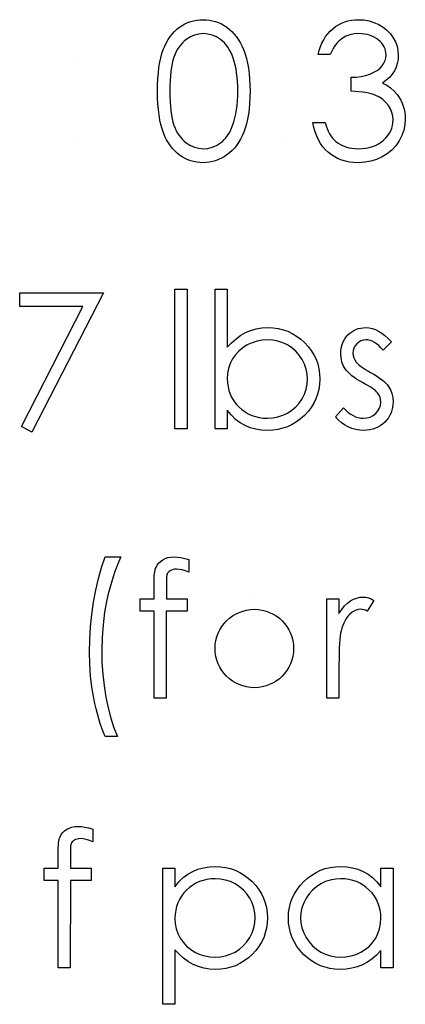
# Model space of a CAD drawing. Header units: inches. Extents: x 0.1 to 87.3, y 0.1 to 33.9.
# Tile 119 of 174: x 49.963 to 50.317, y 22.131 to 23.036. Entities that reach past the tile are written whole.
import ezdxf

# ---------------------------------------------------------------- set-up
doc = ezdxf.new("R2010")
doc.units = ezdxf.units.IN
doc.header["$MEASUREMENT"] = 0

msp = doc.modelspace()

# ---------------------------------------------------------------- linework, layer by layer
at = {"color": 7, "linetype": 'Continuous'}
for p, q in [((50.01518, 23.00075), (50.01518, 23.00075)), ((50.01518, 22.92703), (50.01518, 22.92703)), ((50.20589, 22.92703), (50.20589, 22.92703)), ((50.17869, 22.50534), (50.17869, 22.50534))]:
    msp.add_line(p, q, dxfattribs=at)
at = {"color": 7, "linetype": 'Continuous', "flags": 128}
for points in [[(50.0897, 22.97025), (50.08978, 22.97626), (50.09003, 22.98192), (50.09045, 22.98725), (50.09103, 22.99221), (50.09176, 22.99682), (50.09268, 23.00107), (50.09376, 23.00498), (50.09499, 23.00854), (50.09636, 23.01182), (50.09789, 23.0149), (50.09957, 23.01775), (50.10137, 23.02043), (50.1033, 23.02288), (50.10535, 23.02514), (50.10756, 23.02717), (50.10991, 23.02902), (50.11236, 23.03065), (50.11489, 23.03207), (50.11747, 23.03328), (50.12015, 23.03425), (50.12288, 23.03503), (50.12568, 23.03558), (50.12854, 23.0359), (50.13149, 23.036), (50.13149, 23.036), (50.13447, 23.0359), (50.1374, 23.03558), (50.14023, 23.03503), (50.14301, 23.03425), (50.14572, 23.03328), (50.14835, 23.03207), (50.15092, 23.03065), (50.1534, 23.02899), (50.15578, 23.02714), (50.15806, 23.02504), (50.16019, 23.02273), (50.16219, 23.02023), (50.16407, 23.01748), (50.16582, 23.01452), (50.16743, 23.01134), (50.16893, 23.00793), (50.17026, 23.00428), (50.17143, 23.00032), (50.17241, 22.99607), (50.17321, 22.99151), (50.17384, 22.98665), (50.17429, 22.98147), (50.17454, 22.97601), (50.17464, 22.97025), (50.17464, 22.97025), (50.17454, 22.96452), (50.17429, 22.95908), (50.17384, 22.95392), (50.17324, 22.94909), (50.17243, 22.94456), (50.17146, 22.94033), (50.17033, 22.93637), (50.169, 22.93274), (50.16753, 22.92936), (50.16592, 22.9262), (50.1642, 22.92325), (50.16232, 22.92049), (50.16031, 22.91797), (50.15816, 22.91566), (50.15588, 22.91356), (50.15348, 22.91168), (50.15098, 22.91003), (50.1484, 22.90858), (50.14574, 22.90737), (50.14304, 22.90637), (50.14026, 22.9056), (50.1374, 22.90505), (50.13447, 22.90469), (50.13149, 22.90459), (50.13149, 22.90459), (50.12854, 22.90469), (50.12568, 22.90502), (50.12288, 22.90557), (50.12018, 22.90632), (50.11752, 22.90727), (50.11494, 22.90848), (50.11244, 22.90988), (50.11001, 22.91148), (50.10768, 22.91331), (50.10548, 22.91534), (50.10342, 22.91759), (50.1015, 22.92007), (50.09969, 22.92272), (50.09802, 22.9256), (50.09646, 22.92871), (50.09506, 22.93201), (50.09381, 22.93559), (50.09271, 22.93953), (50.09181, 22.94381), (50.09105, 22.94841), (50.09045, 22.95335), (50.09003, 22.95866), (50.08978, 22.96429), (50.0897, 22.97025)], [(50.24835, 23.00395), (50.23714, 23.00395), (50.23714, 23.00395), (50.23811, 23.00771), (50.23932, 23.01122), (50.24069, 23.01452), (50.2423, 23.0176), (50.24407, 23.02045), (50.24608, 23.02308), (50.24828, 23.02551), (50.25068, 23.02769), (50.25324, 23.02964), (50.25592, 23.03132), (50.2587, 23.03275), (50.2616, 23.03393), (50.26463, 23.03483), (50.26776, 23.03548), (50.27099, 23.03588), (50.27435, 23.036), (50.27435, 23.036), (50.27923, 23.03573), (50.28394, 23.03488), (50.28847, 23.03348), (50.29285, 23.03152), (50.29691, 23.02909), (50.30046, 23.02626), (50.30354, 23.02303), (50.30615, 23.01943), (50.3082, 23.01557), (50.30968, 23.01164), (50.31056, 23.00763), (50.31086, 23.00353), (50.31086, 23.00353), (50.31063, 22.99957), (50.30995, 22.99584), (50.3088, 22.99231), (50.3072, 22.98898), (50.30515, 22.98587), (50.30264, 22.98297), (50.29969, 22.98029), (50.29626, 22.97781), (50.29626, 22.97781), (50.30019, 22.97578), (50.30377, 22.97333), (50.30697, 22.97045), (50.3098, 22.96714), (50.3098, 22.96714), (50.31156, 22.96464), (50.31306, 22.96204), (50.31436, 22.95938), (50.31541, 22.95663), (50.31621, 22.95382), (50.31679, 22.95094), (50.31714, 22.94796), (50.31727, 22.94493), (50.31727, 22.94493), (50.31692, 22.9397), (50.31584, 22.93459), (50.31406, 22.92958), (50.31156, 22.92473), (50.30845, 22.92019), (50.30485, 22.91621), (50.30069, 22.91276), (50.29603, 22.90985), (50.29097, 22.90755), (50.28562, 22.90592), (50.27996, 22.90492), (50.27402, 22.90459), (50.27402, 22.90459), (50.27002, 22.90474), (50.26616, 22.90517), (50.26248, 22.90592), (50.25897, 22.90695), (50.25564, 22.90825), (50.25249, 22.90985), (50.24948, 22.91176), (50.24665, 22.91396), (50.24402, 22.91644), (50.24165, 22.91919), (50.23949, 22.92222), (50.23759, 22.92553), (50.23591, 22.92908), (50.23448, 22.93294), (50.23328, 22.93705), (50.23233, 22.94145), (50.23233, 22.94145), (50.24355, 22.94145), (50.24355, 22.94145), (50.24445, 22.93857), (50.24543, 22.93589), (50.24653, 22.93342), (50.2477, 22.93116), (50.24896, 22.92911), (50.25033, 22.92726), (50.25179, 22.9256), (50.25334, 22.92418), (50.25334, 22.92418), (50.25547, 22.9226), (50.25772, 22.92122), (50.26012, 22.92004), (50.26265, 22.91912), (50.26533, 22.91837), (50.26816, 22.91784), (50.27112, 22.91752), (50.27422, 22.91741), (50.27422, 22.91741), (50.27773, 22.91754), (50.28106, 22.91792), (50.28421, 22.91852), (50.28719, 22.91939), (50.28997, 22.92049), (50.2926, 22.92187), (50.29503, 22.92347), (50.29731, 22.92533), (50.29936, 22.92736), (50.30114, 22.92946), (50.30264, 22.93164), (50.30387, 22.93392), (50.30482, 22.93627), (50.3055, 22.93872), (50.30592, 22.94125), (50.30605, 22.94386), (50.30605, 22.94386), (50.30577, 22.94734), (50.30497, 22.95072), (50.30362, 22.95397), (50.30172, 22.9571), (50.29936, 22.96001), (50.29666, 22.96254), (50.29355, 22.96467), (50.2901, 22.96642), (50.28817, 22.96717), (50.28597, 22.96785), (50.28354, 22.96842), (50.28083, 22.96895), (50.2779, 22.9694), (50.27472, 22.96977), (50.27127, 22.97007), (50.26759, 22.9703), (50.26759, 22.9703), (50.26759, 22.98312), (50.26759, 22.98312), (50.27222, 22.9833), (50.27663, 22.98387), (50.28083, 22.98477), (50.28481, 22.98607), (50.28844, 22.98765), (50.29152, 22.98943), (50.29408, 22.99141), (50.29611, 22.99359), (50.29766, 22.99594), (50.29876, 22.99837), (50.29941, 23.00092), (50.29964, 23.00358), (50.29964, 23.00358), (50.29954, 23.00553), (50.29919, 23.00743), (50.29864, 23.00924), (50.29786, 23.01101), (50.29686, 23.01269), (50.29563, 23.01432), (50.29418, 23.01587), (50.2925, 23.01735), (50.29067, 23.01873), (50.28872, 23.0199), (50.28664, 23.02091), (50.28444, 23.02173), (50.28213, 23.02236), (50.27971, 23.02281), (50.27715, 23.02308), (50.2745, 23.02318), (50.2745, 23.02318), (50.27024, 23.02291), (50.26626, 23.02208), (50.2626, 23.02073), (50.25922, 23.0188), (50.25765, 23.0176), (50.25614, 23.01622), (50.25469, 23.01467), (50.25331, 23.01289), (50.25196, 23.01094), (50.25071, 23.00881), (50.24951, 23.00648), (50.24836, 23.00395)], [(50.10092, 22.9703), (50.10097, 22.96529), (50.10117, 22.96058), (50.10147, 22.95618), (50.10187, 22.95212), (50.10242, 22.94836), (50.10307, 22.94491), (50.10385, 22.94178), (50.10475, 22.93897), (50.10578, 22.9364), (50.1069, 22.93399), (50.10813, 22.93174), (50.10948, 22.92966), (50.11096, 22.92773), (50.11254, 22.92595), (50.11424, 22.92435), (50.11604, 22.9229), (50.11985, 22.92049), (50.12376, 22.91879), (50.12776, 22.91777), (50.13187, 22.91741), (50.13187, 22.91741), (50.136, 22.91774), (50.14001, 22.91877), (50.14386, 22.92042), (50.14759, 22.92277), (50.14937, 22.9242), (50.15103, 22.92578), (50.15258, 22.92756), (50.15403, 22.92948), (50.15536, 22.93156), (50.15658, 22.93384), (50.15769, 22.93627), (50.15869, 22.93887), (50.15869, 22.93887), (50.15979, 22.94223), (50.16077, 22.94574), (50.16157, 22.94942), (50.16224, 22.95325), (50.16274, 22.95725), (50.16312, 22.96144), (50.16334, 22.96579), (50.16342, 22.9703), (50.16342, 22.9703), (50.16334, 22.97481), (50.16317, 22.97911), (50.16282, 22.9832), (50.16237, 22.98708), (50.16177, 22.99076), (50.16107, 22.99421), (50.16019, 22.99747), (50.15921, 23.00052), (50.15811, 23.00338), (50.15691, 23.00601), (50.15561, 23.00846), (50.15421, 23.01071), (50.1527, 23.01277), (50.15108, 23.01462), (50.14937, 23.01627), (50.14757, 23.01773), (50.14379, 23.0201), (50.13993, 23.02183), (50.13595, 23.02283), (50.13187, 23.02318), (50.13187, 23.02318), (50.12774, 23.02283), (50.12371, 23.02183), (50.11983, 23.0201), (50.11604, 23.01773), (50.11424, 23.0163), (50.11256, 23.0147), (50.11099, 23.01292), (50.10953, 23.01099), (50.10818, 23.00891), (50.10693, 23.00666), (50.1058, 23.00425), (50.10478, 23.00167), (50.10387, 22.99887), (50.1031, 22.99574), (50.10242, 22.99231), (50.1019, 22.98853), (50.10147, 22.98445), (50.10117, 22.98007), (50.10097, 22.97533), (50.10092, 22.9703)], [(50.10573, 22.7883), (50.11695, 22.7883), (50.11695, 22.7883), (50.11695, 22.6601), (50.11695, 22.6601), (50.10573, 22.6601), (50.10573, 22.6601), (50.10573, 22.7883)], [(50.14259, 22.6601), (50.14259, 22.7883), (50.14259, 22.7883), (50.1538, 22.7883), (50.1538, 22.7883), (50.1538, 22.73487), (50.1538, 22.73487), (50.15769, 22.73915), (50.16177, 22.74283), (50.1661, 22.74596), (50.17063, 22.74851), (50.17541, 22.75049), (50.1804, 22.75192), (50.18563, 22.75277), (50.19106, 22.75304), (50.19106, 22.75304), (50.1959, 22.75282), (50.20058, 22.75217), (50.20506, 22.75109), (50.20937, 22.74959), (50.21348, 22.74764), (50.21743, 22.74526), (50.22119, 22.74245), (50.22477, 22.7392), (50.22805, 22.73564), (50.23088, 22.73191), (50.23328, 22.72798), (50.23526, 22.72387), (50.23679, 22.71959), (50.23786, 22.71511), (50.23852, 22.71045), (50.23874, 22.70559), (50.23874, 22.70559), (50.23852, 22.70081), (50.23786, 22.6962), (50.23676, 22.69177), (50.23521, 22.68752), (50.23323, 22.68343), (50.2308, 22.67955), (50.22795, 22.67582), (50.22464, 22.67229), (50.22104, 22.66906), (50.21723, 22.66626), (50.21327, 22.66388), (50.20912, 22.66195), (50.20479, 22.66042), (50.20028, 22.65934), (50.19557, 22.65872), (50.19071, 22.65849), (50.19071, 22.65849), (50.18515, 22.65877), (50.17987, 22.6596), (50.17486, 22.661), (50.17011, 22.66293), (50.16562, 22.66548), (50.16142, 22.66866), (50.15749, 22.67252), (50.1538, 22.677), (50.1538, 22.677), (50.1538, 22.6601), (50.1538, 22.6601), (50.14259, 22.6601)], [(49.9631, 22.7851), (50.04002, 22.7851), (50.04002, 22.7851), (49.97432, 22.65689), (49.97432, 22.65689), (49.96463, 22.66222), (49.96463, 22.66222), (50.02104, 22.77228), (50.02104, 22.77228), (49.9631, 22.77228), (49.9631, 22.77228), (49.9631, 22.7851)], [(50.30445, 22.74005), (50.29683, 22.73221), (50.29683, 22.73221), (50.29483, 22.73447), (50.29283, 22.73642), (50.29082, 22.73807), (50.28887, 22.73942), (50.28689, 22.74047), (50.28494, 22.74123), (50.28299, 22.74168), (50.28106, 22.74183), (50.28106, 22.74183), (50.2787, 22.7416), (50.27653, 22.7409), (50.2745, 22.73975), (50.27267, 22.73812), (50.27114, 22.73619), (50.27007, 22.73414), (50.26941, 22.73191), (50.26919, 22.72953), (50.26919, 22.72953), (50.26939, 22.72738), (50.26997, 22.7253), (50.27094, 22.72325), (50.27229, 22.72124), (50.27229, 22.72124), (50.27317, 22.72022), (50.27427, 22.71917), (50.27557, 22.71804), (50.2771, 22.71689), (50.27885, 22.71569), (50.28081, 22.71446), (50.28296, 22.71316), (50.28534, 22.71183), (50.28534, 22.71183), (50.28824, 22.71018), (50.2909, 22.70855), (50.29333, 22.70692), (50.29551, 22.70532), (50.29743, 22.70372), (50.29914, 22.70214), (50.30059, 22.70056), (50.30179, 22.69901), (50.30179, 22.69901), (50.30364, 22.69578), (50.305, 22.69235), (50.30577, 22.68872), (50.30605, 22.68489), (50.30605, 22.68489), (50.30592, 22.68218), (50.30557, 22.67958), (50.30497, 22.67707), (50.30415, 22.67469), (50.30304, 22.67239), (50.30174, 22.67021), (50.30019, 22.66813), (50.29839, 22.66616), (50.29641, 22.66435), (50.29433, 22.6628), (50.29213, 22.6615), (50.2898, 22.66042), (50.28734, 22.65957), (50.28476, 22.65897), (50.28208, 22.65862), (50.27928, 22.65849), (50.27928, 22.65849), (50.2755, 22.65869), (50.27182, 22.65932), (50.26821, 22.66035), (50.26468, 22.66177), (50.26135, 22.66358), (50.25832, 22.66571), (50.25559, 22.66813), (50.25316, 22.67086), (50.25316, 22.67086), (50.2606, 22.67933), (50.2606, 22.67933), (50.26275, 22.67707), (50.26493, 22.67512), (50.26716, 22.67347), (50.26939, 22.67212), (50.27167, 22.67106), (50.274, 22.67031), (50.27633, 22.66986), (50.2787, 22.66971), (50.2787, 22.66971), (50.28193, 22.66999), (50.28491, 22.67081), (50.28764, 22.67217), (50.29012, 22.67409), (50.29218, 22.67637), (50.29365, 22.67888), (50.29453, 22.68153), (50.29483, 22.68441), (50.29483, 22.68441), (50.29463, 22.68679), (50.29405, 22.68904), (50.2931, 22.69115), (50.29175, 22.69312), (50.29175, 22.69312), (50.29087, 22.69408), (50.28975, 22.6951), (50.28837, 22.6962), (50.28677, 22.69736), (50.28491, 22.69856), (50.28281, 22.69981), (50.28048, 22.70114), (50.2779, 22.70254), (50.2779, 22.70254), (50.27512, 22.70412), (50.27257, 22.70569), (50.27027, 22.70727), (50.26816, 22.70882), (50.26631, 22.71038), (50.26471, 22.71193), (50.2633, 22.71348), (50.26215, 22.71501), (50.26215, 22.71501), (50.26032, 22.71819), (50.25902, 22.72162), (50.25822, 22.72523), (50.25797, 22.72908), (50.25797, 22.72908), (50.25807, 22.73161), (50.25837, 22.73401), (50.2589, 22.73632), (50.2596, 22.73852), (50.26053, 22.7406), (50.26165, 22.74258), (50.26298, 22.74446), (50.26451, 22.74621), (50.26621, 22.74781), (50.26801, 22.74919), (50.26992, 22.75037), (50.27192, 22.75134), (50.27405, 22.75209), (50.27628, 22.75262), (50.2786, 22.75294), (50.28106, 22.75304), (50.28106, 22.75304), (50.28396, 22.75284), (50.28687, 22.75224), (50.2898, 22.75122), (50.29273, 22.74979), (50.29563, 22.74796), (50.29856, 22.74573), (50.30152, 22.7431), (50.30445, 22.74005)], [(50.19061, 22.66971), (50.19552, 22.67001), (50.20023, 22.67089), (50.20474, 22.67237), (50.20907, 22.67442), (50.21307, 22.677), (50.21666, 22.68008), (50.21981, 22.68361), (50.22251, 22.68762), (50.22472, 22.69192), (50.22627, 22.69638), (50.22722, 22.70091), (50.22752, 22.70559), (50.22752, 22.70559), (50.2272, 22.71028), (50.22627, 22.71486), (50.22467, 22.71932), (50.22246, 22.72367), (50.21974, 22.72773), (50.21658, 22.73131), (50.21297, 22.73442), (50.20894, 22.73704), (50.20464, 22.73915), (50.20015, 22.74062), (50.19555, 22.74153), (50.19079, 22.74183), (50.19079, 22.74183), (50.18593, 22.74153), (50.18122, 22.74062), (50.17662, 22.73915), (50.17213, 22.73704), (50.16798, 22.73444), (50.16432, 22.73144), (50.16117, 22.728), (50.15854, 22.72415), (50.15646, 22.71997), (50.15498, 22.71556), (50.15411, 22.71088), (50.1538, 22.70594), (50.1538, 22.70594), (50.15398, 22.70216), (50.15448, 22.69853), (50.15531, 22.69505), (50.15646, 22.69175), (50.15796, 22.68859), (50.15979, 22.68559), (50.16194, 22.68276), (50.16442, 22.68008), (50.16715, 22.67765), (50.17006, 22.67555), (50.17309, 22.67377), (50.17629, 22.67232), (50.17965, 22.67116), (50.18315, 22.67036), (50.18681, 22.66986), (50.19061, 22.66971)], [(50.04162, 22.5422), (50.05605, 22.5422), (50.05605, 22.5422), (50.0541, 22.53789), (50.05224, 22.53339), (50.05049, 22.52873), (50.04886, 22.5239), (50.04728, 22.51886), (50.04583, 22.51365), (50.04448, 22.5083), (50.04323, 22.50274), (50.04112, 22.49137), (50.03962, 22.47985), (50.03872, 22.46811), (50.03842, 22.45621), (50.03842, 22.45621), (50.03867, 22.44522), (50.03937, 22.4344), (50.04057, 22.42381), (50.04225, 22.41339), (50.04435, 22.4034), (50.04683, 22.39404), (50.04966, 22.38527), (50.05284, 22.37714), (50.05284, 22.37714), (50.04163, 22.37714), (50.04163, 22.37714), (50.04002, 22.38097), (50.0385, 22.38495), (50.03707, 22.38911), (50.03572, 22.39344), (50.03444, 22.39792), (50.03324, 22.40258), (50.03213, 22.40738), (50.03111, 22.41237), (50.02941, 22.42261), (50.02818, 22.43308), (50.02745, 22.44374), (50.0272, 22.45461), (50.0272, 22.45461), (50.02743, 22.46635), (50.02813, 22.47797), (50.02928, 22.48939), (50.03088, 22.50068), (50.03294, 22.51168), (50.03542, 22.52227), (50.03832, 22.53243), (50.04163, 22.5422)], [(50.11855, 22.53985), (50.11855, 22.52818), (50.11855, 22.52818), (50.11534, 22.5294), (50.11239, 22.53028), (50.10966, 22.53081), (50.10718, 22.53098), (50.10718, 22.53098), (50.1055, 22.53088), (50.10395, 22.53063), (50.10257, 22.53018), (50.10132, 22.52956), (50.10027, 22.5288), (50.09942, 22.52803), (50.09879, 22.52718), (50.09839, 22.52627), (50.09824, 22.52572), (50.09814, 22.52497), (50.09802, 22.52402), (50.09794, 22.52289), (50.09787, 22.52154), (50.09784, 22.52004), (50.09779, 22.51831), (50.09779, 22.51641), (50.09779, 22.51641), (50.09779, 22.50374), (50.09779, 22.50374), (50.11695, 22.50374), (50.11695, 22.50374), (50.11695, 22.49252), (50.11695, 22.49252), (50.09776, 22.49252), (50.09776, 22.49252), (50.09771, 22.41239), (50.09771, 22.41239), (50.0865, 22.41239), (50.0865, 22.41239), (50.0865, 22.49252), (50.0865, 22.49252), (50.07368, 22.49252), (50.07368, 22.49252), (50.07368, 22.50374), (50.07368, 22.50374), (50.0865, 22.50374), (50.0865, 22.50374), (50.0865, 22.51834), (50.0865, 22.51834), (50.08652, 22.52077), (50.08662, 22.52299), (50.08675, 22.52505), (50.08695, 22.52695), (50.0872, 22.52863), (50.08752, 22.53016), (50.08787, 22.53151), (50.0883, 22.53266), (50.08935, 22.53471), (50.09073, 22.53654), (50.09241, 22.53817), (50.09441, 22.53957), (50.09669, 22.54072), (50.09919, 22.54155), (50.10192, 22.54203), (50.10488, 22.5422), (50.10488, 22.5422), (50.10788, 22.54205), (50.11116, 22.54162), (50.11472, 22.54087), (50.11855, 22.53985)], [(50.24515, 22.50374), (50.25637, 22.50374), (50.25637, 22.50374), (50.25637, 22.49029), (50.25637, 22.49029), (50.25892, 22.494), (50.26155, 22.49715), (50.26423, 22.49973), (50.26699, 22.50179), (50.26982, 22.50334), (50.27272, 22.50447), (50.27565, 22.50512), (50.27865, 22.50534), (50.27865, 22.50534), (50.28098, 22.50514), (50.28339, 22.50457), (50.28587, 22.50359), (50.28842, 22.50221), (50.28842, 22.50221), (50.28226, 22.4925), (50.28226, 22.4925), (50.28063, 22.4932), (50.27913, 22.49372), (50.27775, 22.49402), (50.27653, 22.49412), (50.27653, 22.49412), (50.27385, 22.49382), (50.27119, 22.49292), (50.26861, 22.49142), (50.26606, 22.48932), (50.26483, 22.48804), (50.26368, 22.48659), (50.26263, 22.48498), (50.26163, 22.48321), (50.2607, 22.48125), (50.25985, 22.47915), (50.25907, 22.47687), (50.25837, 22.47444), (50.25837, 22.47444), (50.2579, 22.47226), (50.2575, 22.46958), (50.25714, 22.4664), (50.25687, 22.46272), (50.25664, 22.45857), (50.25649, 22.45391), (50.25639, 22.44875), (50.25637, 22.44309), (50.25637, 22.44309), (50.25637, 22.41239), (50.25637, 22.41239), (50.24515, 22.41239), (50.24515, 22.41239), (50.24515, 22.50374)], [(50.03041, 22.29214), (50.03041, 22.28047), (50.03041, 22.28047), (50.0272, 22.2817), (50.02425, 22.28258), (50.02152, 22.2831), (50.01904, 22.28328), (50.01904, 22.28328), (50.01736, 22.28318), (50.01581, 22.28293), (50.01443, 22.28248), (50.01318, 22.28185), (50.01213, 22.2811), (50.01128, 22.28032), (50.01065, 22.27947), (50.01025, 22.27857), (50.0101, 22.27802), (50.01, 22.27727), (50.00987, 22.27632), (50.0098, 22.27519), (50.00972, 22.27384), (50.0097, 22.27234), (50.00965, 22.27061), (50.00965, 22.26871), (50.00965, 22.26871), (50.00965, 22.25604), (50.00965, 22.25604), (50.0288, 22.25604), (50.0288, 22.25604), (50.0288, 22.24482), (50.0288, 22.24482), (50.00962, 22.24482), (50.00962, 22.24482), (50.00957, 22.16469), (50.00957, 22.16469), (49.99836, 22.16469), (49.99836, 22.16469), (49.99836, 22.24482), (49.99836, 22.24482), (49.98554, 22.24482), (49.98554, 22.24482), (49.98554, 22.25604), (49.98554, 22.25604), (49.99836, 22.25604), (49.99836, 22.25604), (49.99836, 22.27063), (49.99836, 22.27063), (49.99838, 22.27306), (49.99848, 22.27529), (49.99861, 22.27734), (49.99881, 22.27925), (49.99906, 22.28093), (49.99938, 22.28245), (49.99973, 22.2838), (50.00016, 22.28496), (50.00121, 22.28701), (50.00259, 22.28884), (50.00427, 22.29047), (50.00627, 22.29187), (50.00855, 22.29302), (50.01105, 22.29385), (50.01378, 22.29432), (50.01674, 22.2945), (50.01674, 22.2945), (50.01974, 22.29435), (50.02302, 22.29392), (50.02658, 22.29317), (50.03041, 22.29214)], [(50.09451, 22.25604), (50.10573, 22.25604), (50.10573, 22.25604), (50.10573, 22.23913), (50.10573, 22.23913), (50.10941, 22.24364), (50.11334, 22.24747), (50.11755, 22.25068), (50.12203, 22.25321), (50.12679, 22.25513), (50.13179, 22.25654), (50.13708, 22.25736), (50.14264, 22.25764), (50.14264, 22.25764), (50.14749, 22.25741), (50.1522, 22.25679), (50.15671, 22.25571), (50.16104, 22.25418), (50.1652, 22.25225), (50.16915, 22.24988), (50.17296, 22.24707), (50.17657, 22.24384), (50.17987, 22.24031), (50.18273, 22.23658), (50.18515, 22.2327), (50.18713, 22.22864), (50.18869, 22.22438), (50.18979, 22.21998), (50.19044, 22.21537), (50.19066, 22.21061), (50.19066, 22.21061), (50.19044, 22.20576), (50.18979, 22.20107), (50.18871, 22.19659), (50.18718, 22.19228), (50.1852, 22.18815), (50.1828, 22.18422), (50.17997, 22.18049), (50.17669, 22.17693), (50.17311, 22.17368), (50.16935, 22.17087), (50.1654, 22.1685), (50.16129, 22.16654), (50.15698, 22.16504), (50.1525, 22.16396), (50.14782, 22.16331), (50.14299, 22.16309), (50.14299, 22.16309), (50.13755, 22.16336), (50.13232, 22.16424), (50.12734, 22.16564), (50.12255, 22.16764), (50.11802, 22.1702), (50.11369, 22.17333), (50.10961, 22.17701), (50.10573, 22.18124), (50.10573, 22.18124), (50.10573, 22.13104), (50.10573, 22.13104), (50.09451, 22.13104), (50.09451, 22.13104), (50.09451, 22.25604)], [(50.30605, 22.25604), (50.30605, 22.16469), (50.30605, 22.16469), (50.29483, 22.16469), (50.29483, 22.16469), (50.29483, 22.18049), (50.29483, 22.18049), (50.29095, 22.17628), (50.28687, 22.17268), (50.28251, 22.16967), (50.27795, 22.16727), (50.27317, 22.16544), (50.26819, 22.16414), (50.26295, 22.16334), (50.25752, 22.16309), (50.25752, 22.16309), (50.25269, 22.16331), (50.24803, 22.16396), (50.24355, 22.16504), (50.23924, 22.16654), (50.23513, 22.1685), (50.23118, 22.17087), (50.22742, 22.17368), (50.22384, 22.17693), (50.22056, 22.18049), (50.21773, 22.18422), (50.21535, 22.18815), (50.21337, 22.19228), (50.21185, 22.19659), (50.21077, 22.20107), (50.21012, 22.20576), (50.20989, 22.21061), (50.20989, 22.21061), (50.21012, 22.21537), (50.21077, 22.21998), (50.21187, 22.22438), (50.21342, 22.22864), (50.2154, 22.2327), (50.21781, 22.23658), (50.22066, 22.24031), (50.22397, 22.24384), (50.22757, 22.24707), (50.23138, 22.24988), (50.23533, 22.25225), (50.23949, 22.25418), (50.24382, 22.25571), (50.24833, 22.25679), (50.25301, 22.25741), (50.25787, 22.25764), (50.25787, 22.25764), (50.26345, 22.25736), (50.26876, 22.25654), (50.2738, 22.25513), (50.27855, 22.25321), (50.28304, 22.25068), (50.28727, 22.24747), (50.29117, 22.24364), (50.29483, 22.23913), (50.29483, 22.23913), (50.29483, 22.25604), (50.29483, 22.25604), (50.30605, 22.25604)], [(50.14254, 22.24642), (50.13873, 22.24627), (50.13507, 22.24577), (50.13157, 22.24497), (50.12821, 22.24382), (50.12501, 22.24236), (50.12198, 22.24059), (50.11907, 22.23846), (50.11634, 22.23603), (50.11387, 22.23335), (50.11171, 22.23052), (50.10988, 22.22751), (50.10838, 22.22436), (50.10723, 22.22105), (50.1064, 22.21757), (50.1059, 22.21394), (50.10573, 22.21016), (50.10573, 22.21016), (50.10603, 22.2052), (50.1069, 22.20052), (50.10838, 22.19606), (50.11046, 22.19188), (50.11309, 22.18805), (50.11624, 22.18462), (50.1199, 22.18162), (50.12406, 22.17904), (50.12854, 22.17696), (50.13315, 22.17548), (50.13785, 22.17461), (50.14271, 22.1743), (50.14271, 22.1743), (50.14747, 22.17461), (50.15208, 22.17551), (50.15656, 22.17698), (50.16087, 22.17909), (50.1649, 22.18172), (50.1685, 22.18482), (50.17166, 22.1884), (50.17439, 22.19246), (50.17659, 22.19682), (50.17819, 22.20127), (50.17912, 22.20583), (50.17945, 22.21049), (50.17945, 22.21049), (50.17915, 22.21517), (50.17819, 22.21973), (50.17664, 22.22418), (50.17444, 22.22849), (50.17173, 22.23252), (50.16858, 22.23605), (50.165, 22.23913), (50.16099, 22.24171), (50.15666, 22.24377), (50.15215, 22.24524), (50.14744, 22.24612), (50.14254, 22.24642)], [(50.25802, 22.24642), (50.25311, 22.24612), (50.24841, 22.24524), (50.2439, 22.24377), (50.23957, 22.24171), (50.23556, 22.23913), (50.23198, 22.23605), (50.22882, 22.23252), (50.2261, 22.22849), (50.22392, 22.22418), (50.22236, 22.21973), (50.22141, 22.21517), (50.22111, 22.21049), (50.22111, 22.21049), (50.22144, 22.20583), (50.22236, 22.20127), (50.22394, 22.19682), (50.22615, 22.19246), (50.2289, 22.1884), (50.23205, 22.18482), (50.23566, 22.18172), (50.23969, 22.17909), (50.24402, 22.17698), (50.24851, 22.17551), (50.25314, 22.17461), (50.25792, 22.1743), (50.25792, 22.1743), (50.26278, 22.17461), (50.26751, 22.17548), (50.27209, 22.17696), (50.27655, 22.17904), (50.28068, 22.18162), (50.28434, 22.18462), (50.28744, 22.18805), (50.29007, 22.19188), (50.29215, 22.19606), (50.29365, 22.20052), (50.29453, 22.2052), (50.29483, 22.21016), (50.29483, 22.21016), (50.29465, 22.21394), (50.29415, 22.21757), (50.29333, 22.22105), (50.29218, 22.22436), (50.29067, 22.22751), (50.28885, 22.23052), (50.28669, 22.23335), (50.28419, 22.23603), (50.28146, 22.23846), (50.27858, 22.24059), (50.27552, 22.24236), (50.27234, 22.24382), (50.26899, 22.24497), (50.26548, 22.24577), (50.26183, 22.24627), (50.25802, 22.24642)]]:
    msp.add_lwpolyline(points, dxfattribs=at)
at = {"color": 7, "linetype": 'Continuous'}
msp.add_arc((50.17864, 22.45807), 0.03605, 90.00003, 89.99997, dxfattribs=at)

doc.saveas('drawing.dxf')
